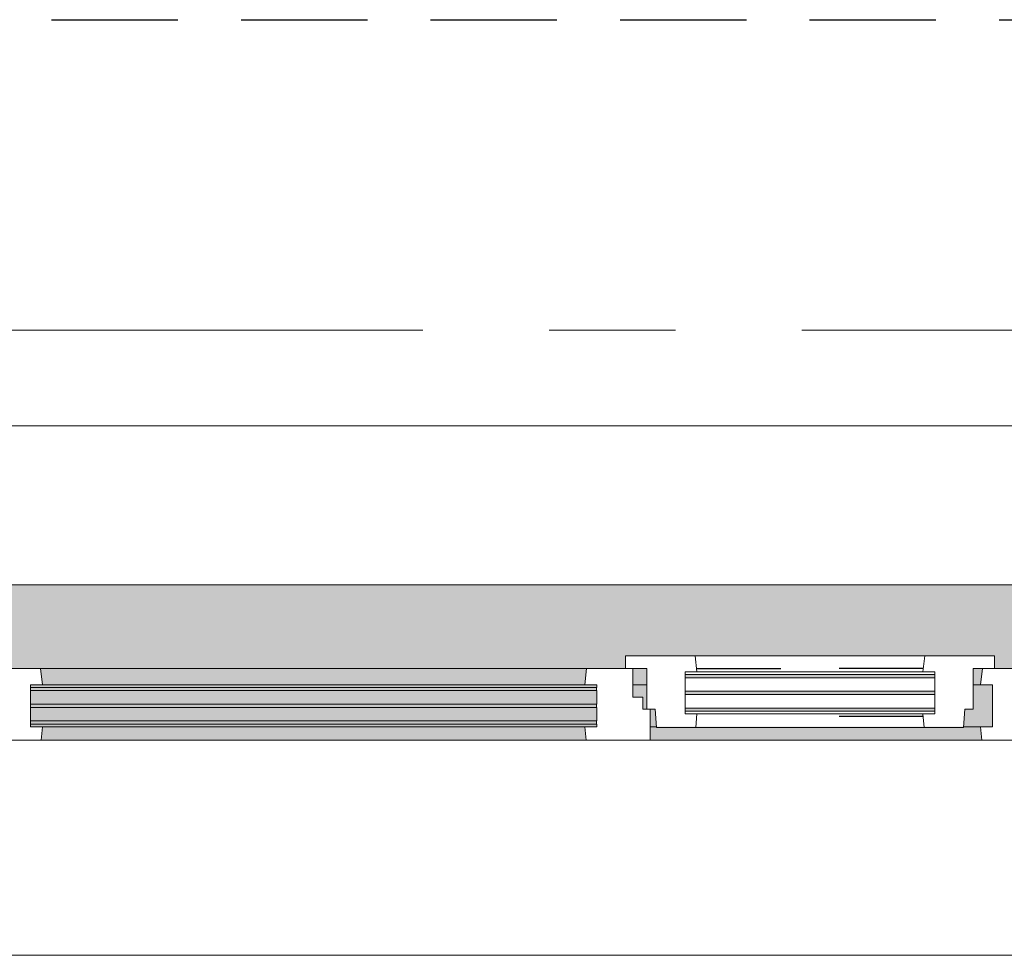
# Model space of a CAD drawing. Extents: x 3176 to 58266, y 1852 to 38199.
# Tile 82 of 256: x 45148 to 46386, y 2043 to 3218. Entities that reach past the tile are written whole.
import ezdxf

# ---------------------------------------------------------------- set-up
doc = ezdxf.new("R2010")
doc.units = 0
doc.header["$LTSCALE"] = 50
for name, pattern in [('HIDDEN2', [4.7625, 3.175, -1.5875]), ('Onderlegger 1e verdieping$0$gestippeld', [6.35, 3.175, -3.175]), ('Onderlegger 1e verdieping$0$stramien', [22.225, 12.7, -3.175, 3.175, -3.175])]:
    doc.linetypes.add(name, pattern=pattern)
doc.layers.get('0').update_dxf_attribs({"linetype": 'CONTINUOUS'})
doc.layers.add('IWTEKST', color=2, linetype='CONTINUOUS')
for name, color, linetype, lineweight in [('Onderlegger 1e verdieping$0$A-GLAZ', 8, 'CONTINUOUS', 25), ('Onderlegger 1e verdieping$0$A-GLAZ-GLAS', 8, 'CONTINUOUS', 25), ('Onderlegger 1e verdieping$0$S-GRID', 8, 'CONTINUOUS', 18)]:
    doc.layers.add(name, color=color, linetype=linetype, lineweight=lineweight)
pattern_1 = [(45, (-45766.25, -2253.2), (-212.132, 212.132), [])]

# ---------------------------------------------------------------- blocks, each defined once
blk = doc.blocks.new('Onderlegger 1e verdieping$0$31_KA_Houten kozijn metselwerkgevel met draaiend deel verdieping - 31_KA_Houten kozijn metselwerkgevel met draaiend deel verdieping-V299-Plotview 1e Verdieping - schaal 1 op 100')
at = {"layer": 'Onderlegger 1e verdieping$0$A-GLAZ'}
blk.add_hatch(color=256, dxfattribs=at).paths.add_polyline_path([(92, 150), (143, 150), (143, 166), (607, 166), (607, 150), (636.5, 150), (636.5, 323.5), (656.5, 323.5), (656.5, 328.5), (631.5, 328.5), (631.5, 255), (-631.5, 255), (-631.5, 328.5), (-656.5, 328.5), (-656.5, 323.5), (-636.5, 323.5), (-636.5, 150), (-165.5, 150)], flags=0)
at = {"layer": 'Onderlegger 1e verdieping$0$A-GLAZ', "lineweight": 18}
h = blk.add_hatch(dxfattribs=at)
h.set_pattern_fill('FP_332', color=256, style=0, pattern_type=2)
h.set_pattern_definition(pattern_1)
h.paths.add_polyline_path([(656.5, 60), (656.5, 150), (591.8, 150), (589.5, 129.8), (604.5, 129.8), (604.5, 77), (589.5, 77), (591.1, 60), (634.3, 60)], flags=0)
h.paths.add_polyline_path([(-591.1, 60), (-589.5, 77), (-604.5, 77), (-604.5, 129.8), (-589.5, 129.8), (-591.8, 150), (-656.5, 150), (-656.5, 60)], flags=0)
at = {"layer": 'Onderlegger 1e verdieping$0$A-GLAZ'}
h = blk.add_hatch(color=256, dxfattribs=at)
h.paths.add_polyline_path([(-589.5, 129.8), (92, 129.8), (94.3, 150), (-591.8, 150)], flags=0)
h.paths.add_polyline_path([(152.5, 129.8), (170, 129.8), (170, 150), (152.5, 150), (152.5, 145.8)], flags=0)
h.paths.add_polyline_path([(580, 129.8), (589.5, 129.8), (591.8, 150), (580, 150), (580, 145.8)], flags=0)
h = blk.add_hatch(color=256, dxfattribs=at)
h.paths.add_polyline_path([(-165.5, 77), (107, 77), (107, 80.3), (-604.5, 80.3), (-604.5, 77), (-583.6, 77)], flags=0)
h.paths.add_polyline_path([(180.5, 77), (182.1, 77), (180.5, 99), (174, 99), (174, 77)], flags=0)
h.paths.add_polyline_path([(569.5, 77), (604.5, 77), (604.5, 129.8), (580, 129.8), (580, 99), (569.5, 99), (567.9, 77)], flags=0)
h.paths.add_polyline_path([(-604.5, 84.3), (107, 84.3), (107, 101.3), (-604.5, 101.3)], flags=0)
h.paths.add_polyline_path([(165, 99), (170, 99), (170, 129.8), (152.5, 129.8), (152.5, 114), (165, 114)], flags=0)
h.paths.add_polyline_path([(-591.8, 105.3), (107, 105.3), (107, 122.3), (-604.5, 122.3), (-604.5, 105.3)], flags=0)
h.paths.add_polyline_path([(99.3, 126.3), (107, 126.3), (107, 129.8), (-604.5, 129.8), (-604.5, 126.3), (94.3, 126.3)], flags=0)
at = {"layer": 'Onderlegger 1e verdieping$0$A-GLAZ', "lineweight": 18}
h = blk.add_hatch(dxfattribs=at)
h.set_pattern_fill('FP_332', color=256, style=0, pattern_type=2)
h.set_pattern_definition(pattern_1)
h.paths.add_polyline_path([(-698.6, -210.1), (-673.9, -210.1), (-664.2, 56.9), (-656.5, 56.9), (-656.5, 76.9), (-688.5, 76.9), (-688.5, -180.1), (-706.5, -180.1), (-706.5, -210.1)], flags=0)
at = {"layer": 'Onderlegger 1e verdieping$0$A-GLAZ'}
h = blk.add_hatch(color=256, dxfattribs=at)
h.paths.add_polyline_path([(244, 60), (591.1, 60), (589.5, 77), (174, 77), (174, 60), (233, 60)], flags=0)
h.paths.add_polyline_path([(86.1, 60), (93.6, 60), (92, 77), (-589.5, 77), (-591.1, 60), (-165.5, 60)], flags=0)
at = {"layer": 'Onderlegger 1e verdieping$0$A-GLAZ', "lineweight": 18}
h = blk.add_hatch(dxfattribs=at)
h.set_pattern_fill('FP_332', color=256, style=0, pattern_type=2)
h.set_pattern_definition(pattern_1)
h.paths.add_polyline_path([(706.5, -210.1), (706.5, -180.1), (688.5, -180.1), (688.5, 76.9), (656.5, 76.9), (656.5, 56.9), (664.2, 56.9), (673.9, -210.1)], flags=0)
for p, q in [((-656.5, 323.5), (-656.5, 328.5)), ((-636.5, 323.5), (-656.5, 323.5)), ((-656.5, 323.5), (-656.5, 150)), ((-636.5, 150), (-636.5, 323.5)), ((636.5, 323.5), (636.5, 150)), ((656.5, 323.5), (636.5, 323.5)), ((656.5, 328.5), (656.5, 323.5)), ((656.5, 150), (656.5, 323.5)), ((-656.5, 150), (-636.5, 150)), ((-591.8, 150), (-656.5, 150)), ((-656.5, 150), (-656.5, 60)), ((94.3, 150), (-591.8, 150)), ((-589.5, 129.8), (-591.8, 150)), ((94.3, 150), (92, 129.8)), ((143, 150), (94.3, 150)), ((152.5, 114), (152.5, 150)), ((591.8, 150), (589.5, 129.8)), ((656.5, 150), (607, 150)), ((636.5, 150), (656.5, 150)), ((656.5, 60), (656.5, 150)), ((-604.5, 126.3), (-604.5, 129.8)), ((-604.5, 129.8), (-589.5, 129.8)), ((-589.5, 129.8), (92, 129.8)), ((92, 129.8), (107, 129.8)), ((107, 129.8), (107, 126.3)), ((152.5, 129.8), (170, 129.8)), ((580, 129.8), (589.5, 129.8)), ((589.5, 129.8), (604.5, 129.8)), ((604.5, 129.8), (604.5, 77)), ((-604.5, 105.3), (-604.5, 122.3)), ((107, 122.3), (107, 105.3)), ((165, 114), (152.5, 114)), ((165, 99), (165, 114)), ((-604.5, 84.3), (-604.5, 101.3)), ((107, 101.3), (107, 84.3)), ((170, 99), (165, 99)), ((174, 60), (174, 99)), ((-688.5, 94.9), (-688.5, 76.9)), ((688.5, 76.9), (688.5, 94.9)), ((-656.5, 76.9), (-688.5, 76.9)), ((-688.5, 76.9), (-688.5, -180.1)), ((-656.5, 56.9), (-656.5, 76.9)), ((-604.5, 77), (-604.5, 80.3)), ((-589.5, 77), (-604.5, 77)), ((-591.1, 60), (-589.5, 77)), ((92, 77), (-589.5, 77)), ((107, 77), (92, 77)), ((92, 77), (93.6, 60)), ((107, 80.3), (107, 77)), ((182.1, 77), (174, 77)), ((589.5, 77), (567.9, 77)), ((604.5, 77), (589.5, 77)), ((589.5, 77), (591.1, 60)), ((656.5, 76.9), (688.5, 76.9)), ((656.5, 56.9), (656.5, 76.9)), ((688.5, 76.9), (688.5, -180.1)), ((-673.9, -210.1), (-664.2, 56.9)), ((-664.2, 56.9), (-656.5, 56.9)), ((-656.5, 60), (-591.1, 60)), ((-591.1, 60), (93.6, 60)), ((93.6, 60), (174, 60)), ((174, 60), (591.1, 60)), ((591.1, 60), (656.5, 60)), ((664.2, 56.9), (656.5, 56.9)), ((673.9, -210.1), (664.2, 56.9)), ((-688.5, -180.1), (-706.5, -180.1)), ((-706.5, -180.1), (-706.5, -210.1)), ((688.5, -180.1), (706.5, -180.1)), ((706.5, -180.1), (706.5, -210.1)), ((-706.5, -210.1), (-673.9, -210.1)), ((673.9, -210.1), (-673.9, -210.1)), ((706.5, -210.1), (673.9, -210.1))]:
    blk.add_line(p, q, dxfattribs=at)
blk = doc.blocks.new('Onderlegger 1e verdieping$0$31_KA_Houten kozijn metselwerkgevel triple glas - Type-9950171-Plotview 1e Verdieping - schaal 1 op 100')
at = {"layer": 'Onderlegger 1e verdieping$0$A-GLAZ'}
for points in [[(64.3, 0), (0, 0), (0, -4), (711.5, -4), (711.5, 0), (330.9, 0)], [(711.5, -21), (0, -21), (0, -25), (711.5, -25)], [(597.4, -42), (0, -42), (0, -46), (711.5, -46), (711.5, -42)]]:
    blk.add_hatch(color=256, dxfattribs=at).paths.add_polyline_path(points, flags=0)
at = {"layer": 'Onderlegger 1e verdieping$0$A-GLAZ', "lineweight": 18}
for p, q in [((711.5, 0), (0, 0)), ((0, 0), (0, -4)), ((711.5, -4), (711.5, 0)), ((0, -4), (711.5, -4)), ((711.5, -21), (0, -21)), ((0, -21), (0, -25)), ((711.5, -25), (711.5, -21)), ((0, -25), (711.5, -25)), ((711.5, -42), (0, -42)), ((0, -42), (0, -46)), ((0, -46), (711.5, -46)), ((711.5, -46), (711.5, -42))]:
    blk.add_line(p, q, dxfattribs=at)
blk = doc.blocks.new('Onderlegger 1e verdieping$0$31_KA_Houten kozijn draaiend deel metselwerkgevel - Type-V300-Plotview 1e Verdieping - schaal 1 op 100')
at = {"layer": 'Onderlegger 1e verdieping$0$A-GLAZ', "lineweight": 18}
for p, q in [((60.7, 16), (-27, 16)), ((-27, 16), (-27, 0)), ((63, -4.2), (60.7, 16)), ((349.3, 16), (60.7, 16)), ((349.3, 16), (347, -4.2)), ((437, 16), (349.3, 16)), ((437, 0), (437, 16)), ((410, 0), (437, 0)), ((-27, 0), (0, 0)), ((0, 0), (0, -51)), ((48, -7.5), (48, -4.2)), ((48, -4.2), (63, -4.2)), ((48, -28.5), (48, -11.5)), ((63, -4.2), (347, -4.2)), ((347, -4.2), (362, -4.2)), ((362, -4.2), (362, -7.5)), ((362, -11.5), (362, -28.5)), ((410, -51), (410, 0)), ((48, -49.5), (48, -32.5)), ((362, -32.5), (362, -49.5)), ((0, -51), (10.5, -51)), ((10.5, -51), (12.2, -74)), ((48, -57), (48, -53.5)), ((63, -57), (48, -57)), ((61.4, -74), (63, -57)), ((347, -57), (63, -57)), ((362, -57), (347, -57)), ((347, -57), (348.6, -74)), ((362, -53.5), (362, -57)), ((397.8, -74), (399.5, -51)), ((399.5, -51), (410, -51)), ((12.2, -74), (61.4, -74)), ((61.4, -74), (348.6, -74)), ((348.6, -74), (397.8, -74))]:
    blk.add_line(p, q, dxfattribs=at)
at = {"layer": 'Onderlegger 1e verdieping$0$A-GLAZ', "linetype": 'Onderlegger 1e verdieping$0$gestippeld'}
blk.add_line((347.3, -60), (241.8, -60), dxfattribs=at)
at = {"layer": 'Onderlegger 1e verdieping$0$A-GLAZ-GLAS'}
for p, q in [((62.5, 0), (168.2, 0)), ((347.5, 0), (241.8, 0))]:
    blk.add_line(p, q, dxfattribs=at)
blk = doc.blocks.new('Onderlegger 1e verdieping$0$31_KA_Houten kozijn metselwerkgevel triple glas - Type-9950170-Plotview 1e Verdieping - schaal 1 op 100')
at = {"layer": 'Onderlegger 1e verdieping$0$A-GLAZ'}
for points in [[(135.2, 0), (0, 0), (0, -4), (314, -4), (314, 0)], [(135.2, -21), (0, -21), (0, -25), (314, -25), (314, -21)], [(314, -42), (0, -42), (0, -46), (314, -46)]]:
    blk.add_hatch(color=256, dxfattribs=at).paths.add_polyline_path(points, flags=0)
at = {"layer": 'Onderlegger 1e verdieping$0$A-GLAZ', "lineweight": 18}
for p, q in [((314, 0), (0, 0)), ((0, 0), (0, -4)), ((314, -4), (314, 0)), ((0, -4), (314, -4)), ((314, -21), (0, -21)), ((0, -21), (0, -25)), ((314, -25), (314, -21)), ((0, -25), (314, -25)), ((314, -42), (0, -42)), ((0, -42), (0, -46)), ((0, -46), (314, -46)), ((314, -46), (314, -42))]:
    blk.add_line(p, q, dxfattribs=at)
blk = doc.blocks.new('Onderlegger 1e verdieping$0$vensterbank tweede verdieping1 - vensterbank tweede verdieping-12034844-Plotview 1e Verdieping - schaal 1 op 100')
at = {"layer": 'Onderlegger 1e verdieping$0$A-GLAZ', "lineweight": 18}
for p, q in [((46577.9, 2708.2), (44954.6, 2708.2)), ((45134.8, 2508.2), (46397.8, 2508.2))]:
    blk.add_line(p, q, dxfattribs=at)
blk = doc.blocks.new('Onderlegger 1e verdieping')
at = {"layer": 'Onderlegger 1e verdieping$0$S-GRID', "linetype": 'Onderlegger 1e verdieping$0$stramien'}
blk.add_line((36129.9, 2828.2), (55473.5, 2828.2), dxfattribs=at)
at = {"layer": 'Onderlegger 1e verdieping$0$A-GLAZ'}
for name, p in [('Onderlegger 1e verdieping$0$vensterbank tweede verdieping1 - vensterbank tweede verdieping-12034844-Plotview 1e Verdieping - schaal 1 op 100', (0, 0)), ('Onderlegger 1e verdieping$0$31_KA_Houten kozijn metselwerkgevel met draaiend deel verdieping - 31_KA_Houten kozijn metselwerkgevel met draaiend deel verdieping-V299-Plotview 1e Verdieping - schaal 1 op 100', (45766.3, 2253.2)), ('Onderlegger 1e verdieping$0$31_KA_Houten kozijn draaiend deel metselwerkgevel - Type-V300-Plotview 1e Verdieping - schaal 1 op 100', (45936.3, 2403.2)), ('Onderlegger 1e verdieping$0$31_KA_Houten kozijn metselwerkgevel triple glas - Type-9950170-Plotview 1e Verdieping - schaal 1 op 100', (45984.3, 2395.7)), ('Onderlegger 1e verdieping$0$31_KA_Houten kozijn metselwerkgevel triple glas - Type-9950171-Plotview 1e Verdieping - schaal 1 op 100', (45161.7, 2379.5))]:
    blk.add_blockref(name, p, dxfattribs=at)

msp = doc.modelspace()

# ---------------------------------------------------------------- linework, layer by layer
at = {"layer": 'IWTEKST', "linetype": 'HIDDEN2'}
msp.add_line((38044.6, 3218.2), (53488.6, 3218.2), dxfattribs=at)

# ---------------------------------------------------------------- block references
msp.add_blockref('Onderlegger 1e verdieping', (0, 0))

doc.saveas('drawing.dxf')
